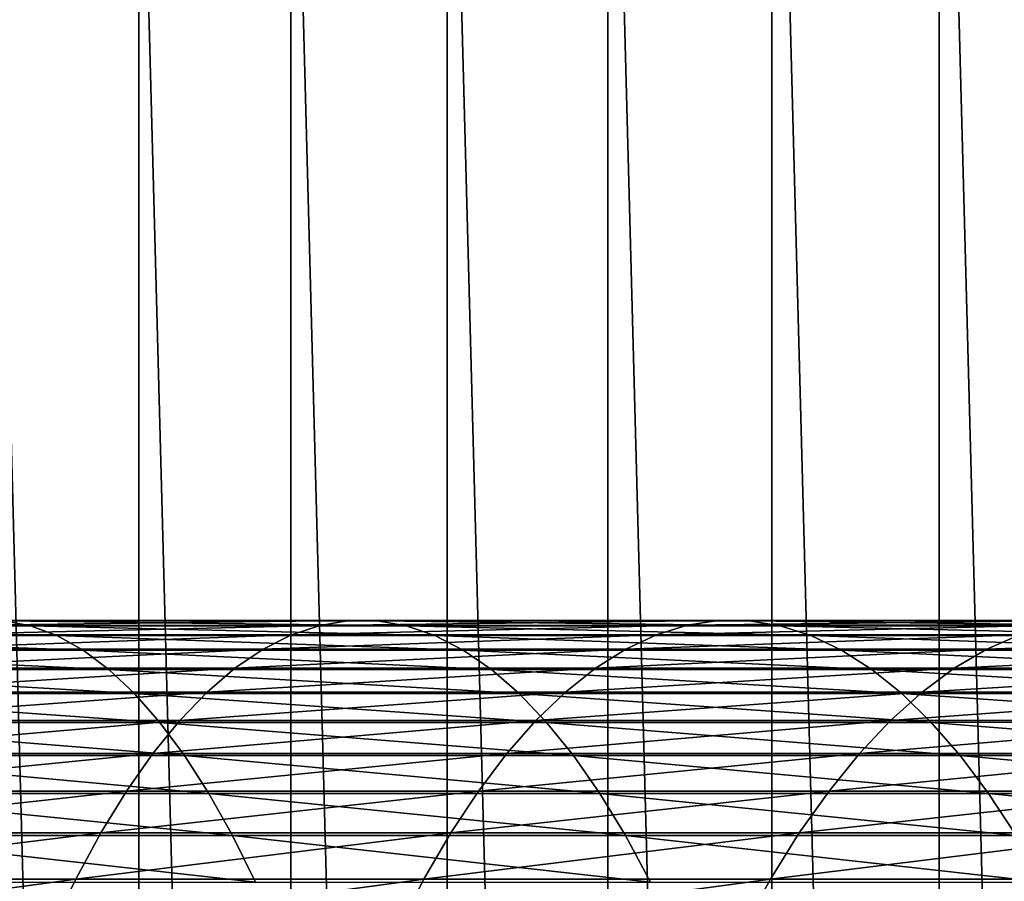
# Model space of a CAD drawing. Header units: metres. Extents: x -24 to 236, y -24 to 24.
# Tile 210 of 256: x 150.74 to 155.6, y 7.71 to 11.97. Entities that reach past the tile are written whole.
import ezdxf

# ---------------------------------------------------------------- set-up
doc = ezdxf.new("R2010")
doc.units = ezdxf.units.M
doc.layers.add('solid_10392024', color=7, linetype='CONTINUOUS')

msp = doc.modelspace()

# ---------------------------------------------------------------- linework, layer by layer
at = {"layer": 'solid_10392024'}
for points in [[(140.5, -23.5), (140.5, 23.5), (179.5, 23.5)], [(179.5, -23.5), (140.5, -23.5), (179.5, 23.5)], [(156.119751, -15.882889, 45.650002), (156.119751, 15.882889, 45.650002), (155.279755, 15.653799, 45.650002)], [(155.279755, -15.653799, 45.650002), (155.279755, 15.653799, 45.650002), (154.453445, 15.38045, 45.650002)], [(155.279755, -15.653799, 45.650002), (156.119751, -15.882889, 45.650002), (155.279755, 15.653799, 45.650002)], [(154.453445, -15.38045, 45.650002), (154.453445, 15.38045, 45.650002), (153.642838, 15.063484, 45.650002)], [(154.453445, -15.38045, 45.650002), (155.279755, -15.653799, 45.650002), (154.453445, 15.38045, 45.650002)], [(153.642838, -15.063484, 45.650002), (153.642838, 15.063484, 45.650002), (152.849976, 14.703731, 45.650002)], [(153.642838, -15.063484, 45.650002), (154.453445, -15.38045, 45.650002), (153.642838, 15.063484, 45.650002)], [(152.849976, -14.703731, 45.650002), (152.849976, 14.703731, 45.650002), (152.077759, 14.302468, 45.650002)], [(152.849976, -14.703731, 45.650002), (153.642838, -15.063484, 45.650002), (152.849976, 14.703731, 45.650002)], [(152.077759, -14.302468, 45.650002), (152.077759, 14.302468, 45.650002), (151.327484, 13.860375, 45.650002)], [(152.077759, -14.302468, 45.650002), (152.849976, -14.703731, 45.650002), (152.077759, 14.302468, 45.650002)], [(151.327484, -13.860375, 45.650002), (151.327484, 13.860375, 45.650002), (150.602234, 13.379261, 45.650002)], [(151.327484, -13.860375, 45.650002), (152.077759, -14.302468, 45.650002), (151.327484, 13.860375, 45.650002)], [(150.602234, -13.379261, 45.650002), (151.327484, -13.860375, 45.650002), (150.602234, 13.379261, 45.650002)], [(150.792114, 8.971848, 374.694702), (150.661591, 8.996458, 374.250214), (148.809372, 8.996473, 374.768311)], [(148.928543, 8.971864, 375.215973), (150.792114, 8.971848, 374.694702), (148.809372, 8.996473, 374.768311)], [(152.363739, 8.997205, 373.241943), (152.221985, 8.974003, 372.800812), (150.400345, 8.973961, 373.360504)], [(150.530884, 8.997163, 373.805084), (152.363739, 8.997205, 373.241943), (150.400345, 8.973961, 373.360504)], [(152.505661, 8.9965, 373.683624), (152.363739, 8.997205, 373.241943), (150.530884, 8.997163, 373.805084)], [(150.661591, 8.996458, 374.250214), (152.505661, 8.9965, 373.683624), (150.530884, 8.997163, 373.805084)], [(152.647385, 8.97189, 374.124664), (152.505661, 8.9965, 373.683624), (150.661591, 8.996458, 374.250214)], [(150.792114, 8.971848, 374.694702), (152.647385, 8.97189, 374.124664), (150.661591, 8.996458, 374.250214)], [(154.187836, 8.997285, 372.630798), (154.035049, 8.974083, 372.193359), (152.221985, 8.974003, 372.800812)], [(152.363739, 8.997205, 373.241943), (154.187836, 8.997285, 372.630798), (152.221985, 8.974003, 372.800812)], [(154.34082, 8.99658, 373.068787), (154.187836, 8.997285, 372.630798), (152.363739, 8.997205, 373.241943)], [(152.505661, 8.9965, 373.683624), (154.34082, 8.99658, 373.068787), (152.363739, 8.997205, 373.241943)], [(154.493591, 8.97197, 373.506134), (154.34082, 8.99658, 373.068787), (152.505661, 8.9965, 373.683624)], [(152.647385, 8.97189, 374.124664), (154.493591, 8.97197, 373.506134), (152.505661, 8.9965, 373.683624)], [(156.002487, 8.997353, 371.971863), (155.838837, 8.97415, 371.538361), (154.035049, 8.974083, 372.193359)], [(154.187836, 8.997285, 372.630798), (156.002487, 8.997353, 371.971863), (154.035049, 8.974083, 372.193359)], [(156.166351, 8.996648, 372.405884), (156.002487, 8.997353, 371.971863), (154.187836, 8.997285, 372.630798)], [(154.34082, 8.99658, 373.068787), (156.166351, 8.996648, 372.405884), (154.187836, 8.997285, 372.630798)], [(156.329987, 8.972037, 372.839294), (156.166351, 8.996648, 372.405884), (154.34082, 8.99658, 373.068787)], [(154.493591, 8.97197, 373.506134), (156.329987, 8.972037, 372.839294), (154.34082, 8.99658, 373.068787)], [(150.922104, 8.923399, 375.13739), (150.792114, 8.971848, 374.694702), (148.928543, 8.971864, 375.215973)], [(149.047226, 8.923415, 375.661835), (150.922104, 8.923399, 375.13739), (148.928543, 8.971864, 375.215973)], [(152.221985, 8.974003, 372.800812), (152.080795, 8.926956, 372.36142), (150.270325, 8.926914, 372.917664)], [(150.400345, 8.973961, 373.360504), (152.221985, 8.974003, 372.800812), (150.270325, 8.926914, 372.917664)], [(152.788528, 8.923441, 374.563934), (152.647385, 8.97189, 374.124664), (150.792114, 8.971848, 374.694702)], [(150.922104, 8.923399, 375.13739), (152.788528, 8.923441, 374.563934), (150.792114, 8.971848, 374.694702)], [(154.035049, 8.974083, 372.193359), (153.882858, 8.927035, 371.75766), (152.080795, 8.926956, 372.36142)], [(152.221985, 8.974003, 372.800812), (154.035049, 8.974083, 372.193359), (152.080795, 8.926956, 372.36142)], [(154.645737, 8.92352, 373.941711), (154.493591, 8.97197, 373.506134), (152.647385, 8.97189, 374.124664)], [(152.788528, 8.923441, 374.563934), (154.645737, 8.92352, 373.941711), (152.647385, 8.97189, 374.124664)], [(155.838837, 8.97415, 371.538361), (155.675827, 8.927102, 371.106598), (153.882858, 8.927035, 371.75766)], [(154.035049, 8.974083, 372.193359), (155.838837, 8.97415, 371.538361), (153.882858, 8.927035, 371.75766)], [(156.49295, 8.923588, 373.270935), (156.329987, 8.972037, 372.839294), (154.493591, 8.97197, 373.506134)], [(154.645737, 8.92352, 373.941711), (156.49295, 8.923588, 373.270935), (154.493591, 8.97197, 373.506134)], [(151.051224, 8.85124, 375.577118), (150.922104, 8.923399, 375.13739), (149.047226, 8.923415, 375.661835)], [(149.1651, 8.851255, 376.104706), (151.051224, 8.85124, 375.577118), (149.047226, 8.923415, 375.661835)], [(152.080795, 8.926956, 372.36142), (151.940536, 8.856189, 371.924896), (150.141144, 8.856148, 372.477753)], [(150.270325, 8.926914, 372.917664), (152.080795, 8.926956, 372.36142), (150.141144, 8.856148, 372.477753)], [(152.928726, 8.851281, 375.000244), (152.788528, 8.923441, 374.563934), (150.922104, 8.923399, 375.13739)], [(151.051224, 8.85124, 375.577118), (152.928726, 8.851281, 375.000244), (150.922104, 8.923399, 375.13739)], [(153.882858, 8.927035, 371.75766), (153.731674, 8.856268, 371.324799), (151.940536, 8.856189, 371.924896)], [(152.080795, 8.926956, 372.36142), (153.882858, 8.927035, 371.75766), (151.940536, 8.856189, 371.924896)], [(154.796844, 8.85136, 374.374359), (154.645737, 8.92352, 373.941711), (152.788528, 8.923441, 374.563934)], [(152.928726, 8.851281, 375.000244), (154.796844, 8.85136, 374.374359), (152.788528, 8.923441, 374.563934)], [(155.675827, 8.927102, 371.106598), (155.51387, 8.856334, 370.677643), (153.731674, 8.856268, 371.324799)], [(153.882858, 8.927035, 371.75766), (155.675827, 8.927102, 371.106598), (153.731674, 8.856268, 371.324799)], [(156.654831, 8.851426, 373.699677), (156.49295, 8.923588, 373.270935), (154.645737, 8.92352, 373.941711)], [(154.796844, 8.85136, 374.374359), (156.654831, 8.851426, 373.699677), (154.645737, 8.92352, 373.941711)], [(157.458969, 8.927105, 370.408417), (157.286453, 8.856337, 369.983612), (155.51387, 8.856334, 370.677643)], [(155.675827, 8.927102, 371.106598), (157.458969, 8.927105, 370.408417), (155.51387, 8.856334, 370.677643)], [(151.179123, 8.755562, 376.012665), (151.051224, 8.85124, 375.577118), (149.1651, 8.851255, 376.104706)], [(149.281876, 8.755577, 376.543365), (151.179123, 8.755562, 376.012665), (149.1651, 8.851255, 376.104706)], [(151.940536, 8.856189, 371.924896), (151.801575, 8.76189, 371.492432), (150.013168, 8.761849, 372.041901)], [(150.141144, 8.856148, 372.477753), (151.940536, 8.856189, 371.924896), (150.013168, 8.761849, 372.041901)], [(153.067596, 8.755603, 375.432434), (152.928726, 8.851281, 375.000244), (151.051224, 8.85124, 375.577118)], [(151.179123, 8.755562, 376.012665), (153.067596, 8.755603, 375.432434), (151.051224, 8.85124, 375.577118)], [(153.731674, 8.856268, 371.324799), (153.581894, 8.761968, 370.895966), (151.801575, 8.76189, 371.492432)], [(151.940536, 8.856189, 371.924896), (153.731674, 8.856268, 371.324799), (151.801575, 8.76189, 371.492432)], [(154.946548, 8.75568, 374.802917), (154.796844, 8.85136, 374.374359), (152.928726, 8.851281, 375.000244)], [(153.067596, 8.755603, 375.432434), (154.946548, 8.75568, 374.802917), (152.928726, 8.851281, 375.000244)], [(155.51387, 8.856334, 370.677643), (155.353439, 8.762033, 370.252686), (153.581894, 8.761968, 370.895966)], [(153.731674, 8.856268, 371.324799), (155.51387, 8.856334, 370.677643), (153.581894, 8.761968, 370.895966)], [(156.81517, 8.755746, 374.124359), (156.654831, 8.851426, 373.699677), (154.796844, 8.85136, 374.374359)], [(154.946548, 8.75568, 374.802917), (156.81517, 8.755746, 374.124359), (154.796844, 8.85136, 374.374359)], [(157.286453, 8.856337, 369.983612), (157.11554, 8.762036, 369.562744), (155.353439, 8.762033, 370.252686)], [(155.51387, 8.856334, 370.677643), (157.286453, 8.856337, 369.983612), (155.353439, 8.762033, 370.252686)], [(151.305466, 8.636619, 376.442902), (151.179123, 8.755562, 376.012665), (149.281876, 8.755577, 376.543365)], [(149.397232, 8.636634, 376.976685), (151.305466, 8.636619, 376.442902), (149.281876, 8.755577, 376.543365)], [(151.801575, 8.76189, 371.492432), (151.664291, 8.64431, 371.065186), (149.886734, 8.644269, 371.611328)], [(150.013168, 8.761849, 372.041901), (151.801575, 8.76189, 371.492432), (149.886734, 8.644269, 371.611328)], [(153.204788, 8.63666, 375.859344), (153.067596, 8.755603, 375.432434), (151.179123, 8.755562, 376.012665)], [(151.305466, 8.636619, 376.442902), (153.204788, 8.63666, 375.859344), (151.179123, 8.755562, 376.012665)], [(153.581894, 8.761968, 370.895966), (153.433914, 8.644386, 370.47229), (151.664291, 8.64431, 371.065186)], [(151.801575, 8.76189, 371.492432), (153.581894, 8.761968, 370.895966), (151.664291, 8.64431, 371.065186)], [(155.094406, 8.636736, 375.226257), (154.946548, 8.75568, 374.802917), (153.067596, 8.755603, 375.432434)], [(153.204788, 8.63666, 375.859344), (155.094406, 8.636736, 375.226257), (153.067596, 8.755603, 375.432434)], [(155.353439, 8.762033, 370.252686), (155.194931, 8.644451, 369.832825), (153.433914, 8.644386, 370.47229)], [(153.581894, 8.761968, 370.895966), (155.353439, 8.762033, 370.252686), (153.433914, 8.644386, 370.47229)], [(156.973557, 8.636801, 374.543884), (156.81517, 8.755746, 374.124359), (154.946548, 8.75568, 374.802917)], [(155.094406, 8.636736, 375.226257), (156.973557, 8.636801, 374.543884), (154.946548, 8.75568, 374.802917)], [(157.11554, 8.762036, 369.562744), (156.946686, 8.644454, 369.146942), (155.194931, 8.644451, 369.832825)], [(155.353439, 8.762033, 370.252686), (157.11554, 8.762036, 369.562744), (155.194931, 8.644451, 369.832825)], [(151.429901, 8.494727, 376.866699), (151.305466, 8.636619, 376.442902), (149.397232, 8.636634, 376.976685)], [(149.510849, 8.494742, 377.403534), (151.429901, 8.494727, 376.866699), (149.397232, 8.636634, 376.976685)], [(151.664291, 8.64431, 371.065186), (151.529037, 8.50376, 370.644257), (149.762177, 8.50372, 371.187103)], [(149.886734, 8.644269, 371.611328), (151.664291, 8.64431, 371.065186), (149.762177, 8.50372, 371.187103)], [(153.339905, 8.494767, 376.279846), (153.204788, 8.63666, 375.859344), (151.305466, 8.636619, 376.442902)], [(151.429901, 8.494727, 376.866699), (153.339905, 8.494767, 376.279846), (151.305466, 8.636619, 376.442902)], [(153.433914, 8.644386, 370.47229), (153.288116, 8.503836, 370.054901), (151.529037, 8.50376, 370.644257)], [(151.664291, 8.64431, 371.065186), (153.433914, 8.644386, 370.47229), (151.529037, 8.50376, 370.644257)], [(155.240067, 8.494843, 375.64325), (155.094406, 8.636736, 375.226257), (153.204788, 8.63666, 375.859344)], [(153.339905, 8.494767, 376.279846), (155.240067, 8.494843, 375.64325), (153.204788, 8.63666, 375.859344)], [(155.194931, 8.644451, 369.832825), (155.038773, 8.5039, 369.419189), (153.288116, 8.503836, 370.054901)], [(153.433914, 8.644386, 370.47229), (155.194931, 8.644451, 369.832825), (153.288116, 8.503836, 370.054901)], [(156.946686, 8.644454, 369.146942), (156.780334, 8.503901, 368.737305), (155.038773, 8.5039, 369.419189)], [(155.194931, 8.644451, 369.832825), (156.946686, 8.644454, 369.146942), (155.038773, 8.5039, 369.419189)], [(157.129562, 8.494906, 374.957123), (156.973557, 8.636801, 374.543884), (155.094406, 8.636736, 375.226257)], [(155.240067, 8.494843, 375.64325), (157.129562, 8.494906, 374.957123), (155.094406, 8.636736, 375.226257)], [(151.552124, 8.330264, 377.282928), (151.429901, 8.494727, 376.866699), (149.510849, 8.494742, 377.403534)], [(149.622437, 8.330278, 377.822723), (151.552124, 8.330264, 377.282928), (149.510849, 8.494742, 377.403534)], [(151.529037, 8.50376, 370.644257), (151.396179, 8.340615, 370.230774), (149.639816, 8.340576, 370.770416)], [(149.762177, 8.50372, 371.187103), (151.529037, 8.50376, 370.644257), (149.639816, 8.340576, 370.770416)], [(153.288116, 8.503836, 370.054901), (153.144913, 8.340689, 369.644897), (151.396179, 8.340615, 370.230774)], [(151.529037, 8.50376, 370.644257), (153.288116, 8.503836, 370.054901), (151.396179, 8.340615, 370.230774)], [(153.472626, 8.330303, 376.692841), (153.339905, 8.494767, 376.279846), (151.429901, 8.494727, 376.866699)], [(151.552124, 8.330264, 377.282928), (153.472626, 8.330303, 376.692841), (151.429901, 8.494727, 376.866699)], [(155.038773, 8.5039, 369.419189), (154.885376, 8.340752, 369.012909), (153.144913, 8.340689, 369.644897)], [(153.288116, 8.503836, 370.054901), (155.038773, 8.5039, 369.419189), (153.144913, 8.340689, 369.644897)], [(155.383102, 8.330377, 376.052765), (155.240067, 8.494843, 375.64325), (153.339905, 8.494767, 376.279846)], [(153.472626, 8.330303, 376.692841), (155.383102, 8.330377, 376.052765), (153.339905, 8.494767, 376.279846)], [(156.780334, 8.503901, 368.737305), (156.616928, 8.340755, 368.33493), (154.885376, 8.340752, 369.012909)], [(155.038773, 8.5039, 369.419189), (156.780334, 8.503901, 368.737305), (154.885376, 8.340752, 369.012909)], [(157.282791, 8.33044, 375.362946), (157.129562, 8.494906, 374.957123), (155.240067, 8.494843, 375.64325)], [(155.383102, 8.330377, 376.052765), (157.282791, 8.33044, 375.362946), (155.240067, 8.494843, 375.64325)], [(151.396179, 8.340615, 370.230774), (151.266068, 8.155308, 369.825867), (149.520004, 8.15527, 370.362335)], [(149.639816, 8.340576, 370.770416), (151.396179, 8.340615, 370.230774), (149.520004, 8.15527, 370.362335)], [(151.671799, 8.143666, 377.69046), (151.552124, 8.330264, 377.282928), (149.622437, 8.330278, 377.822723)], [(149.731689, 8.143681, 378.233154), (151.671799, 8.143666, 377.69046), (149.622437, 8.330278, 377.822723)], [(153.144913, 8.340689, 369.644897), (153.004669, 8.15538, 369.243378), (151.266068, 8.155308, 369.825867)], [(151.396179, 8.340615, 370.230774), (153.144913, 8.340689, 369.644897), (151.266068, 8.155308, 369.825867)], [(153.602554, 8.143704, 377.097229), (153.472626, 8.330303, 376.692841), (151.552124, 8.330264, 377.282928)], [(151.671799, 8.143666, 377.69046), (153.602554, 8.143704, 377.097229), (151.552124, 8.330264, 377.282928)], [(154.885376, 8.340752, 369.012909), (154.735168, 8.155442, 368.61499), (153.004669, 8.15538, 369.243378)], [(153.144913, 8.340689, 369.644897), (154.885376, 8.340752, 369.012909), (153.004669, 8.15538, 369.243378)], [(155.523178, 8.143777, 376.453766), (155.383102, 8.330377, 376.052765), (153.472626, 8.330303, 376.692841)], [(153.602554, 8.143704, 377.097229), (155.523178, 8.143777, 376.453766), (153.472626, 8.330303, 376.692841)], [(156.616928, 8.340755, 368.33493), (156.456909, 8.155444, 367.940887), (154.735168, 8.155442, 368.61499)], [(154.885376, 8.340752, 369.012909), (156.616928, 8.340755, 368.33493), (154.735168, 8.155442, 368.61499)], [(157.432816, 8.143838, 375.760315), (157.282791, 8.33044, 375.362946), (155.383102, 8.330377, 376.052765)], [(155.523178, 8.143777, 376.453766), (157.432816, 8.143838, 375.760315), (155.383102, 8.330377, 376.052765)], [(151.266068, 8.155308, 369.825867), (151.139069, 7.948331, 369.430573), (149.40303, 7.948294, 369.963959)], [(149.520004, 8.15527, 370.362335), (151.266068, 8.155308, 369.825867), (149.40303, 7.948294, 369.963959)], [(151.788589, 7.93543, 378.088226), (151.671799, 8.143666, 377.69046), (149.731689, 8.143681, 378.233154)], [(149.838333, 7.935444, 378.633759), (151.788589, 7.93543, 378.088226), (149.731689, 8.143681, 378.233154)], [(153.004669, 8.15538, 369.243378), (152.867767, 7.948402, 368.85141), (151.139069, 7.948331, 369.430573)], [(151.266068, 8.155308, 369.825867), (153.004669, 8.15538, 369.243378), (151.139069, 7.948331, 369.430573)], [(153.729385, 7.935467, 377.491913), (153.602554, 8.143704, 377.097229), (151.671799, 8.143666, 377.69046)], [(151.788589, 7.93543, 378.088226), (153.729385, 7.935467, 377.491913), (151.671799, 8.143666, 377.69046)], [(154.735168, 8.155442, 368.61499), (154.588516, 7.948462, 368.226563), (152.867767, 7.948402, 368.85141)], [(153.004669, 8.15538, 369.243378), (154.735168, 8.155442, 368.61499), (152.867767, 7.948402, 368.85141)], [(155.659882, 7.935538, 376.845123), (155.523178, 8.143777, 376.453766), (153.602554, 8.143704, 377.097229)], [(153.729385, 7.935467, 377.491913), (155.659882, 7.935538, 376.845123), (153.602554, 8.143704, 377.097229)], [(156.456909, 8.155444, 367.940887), (156.30069, 7.948464, 367.556183), (154.588516, 7.948462, 368.226563)], [(154.735168, 8.155442, 368.61499), (156.456909, 8.155444, 367.940887), (154.588516, 7.948462, 368.226563)], [(157.579239, 7.935597, 376.148163), (157.432816, 8.143838, 375.760315), (155.523178, 8.143777, 376.453766)], [(155.659882, 7.935538, 376.845123), (157.579239, 7.935597, 376.148163), (155.523178, 8.143777, 376.453766)], [(151.139069, 7.948331, 369.430573), (151.015488, 7.720235, 369.04599), (149.289215, 7.720199, 369.576355)], [(149.40303, 7.948294, 369.963959), (151.139069, 7.948331, 369.430573), (149.289215, 7.720199, 369.576355)], [(151.902222, 7.706109, 378.475159), (151.788589, 7.93543, 378.088226), (149.838333, 7.935444, 378.633759)], [(149.942078, 7.706122, 379.023468), (151.902222, 7.706109, 378.475159), (149.838333, 7.935444, 378.633759)], [(152.867767, 7.948402, 368.85141), (152.734558, 7.720304, 368.470032), (151.015488, 7.720235, 369.04599)], [(151.139069, 7.948331, 369.430573), (152.867767, 7.948402, 368.85141), (151.015488, 7.720235, 369.04599)], [(153.852768, 7.706144, 377.875854), (153.729385, 7.935467, 377.491913), (151.788589, 7.93543, 378.088226)], [(151.902222, 7.706109, 378.475159), (153.852768, 7.706144, 377.875854), (151.788589, 7.93543, 378.088226)], [(154.588516, 7.948462, 368.226563), (154.445831, 7.720362, 367.848633), (152.734558, 7.720304, 368.470032)], [(152.867767, 7.948402, 368.85141), (154.588516, 7.948462, 368.226563), (152.734558, 7.720304, 368.470032)], [(155.792862, 7.706213, 377.225861), (155.659882, 7.935538, 376.845123), (153.729385, 7.935467, 377.491913)], [(153.852768, 7.706144, 377.875854), (155.792862, 7.706213, 377.225861), (153.729385, 7.935467, 377.491913)], [(156.30069, 7.948464, 367.556183), (156.148682, 7.720364, 367.181915), (154.445831, 7.720362, 367.848633)], [(154.588516, 7.948462, 368.226563), (156.30069, 7.948464, 367.556183), (154.445831, 7.720362, 367.848633)], [(151.015488, 7.720235, 369.04599), (150.89566, 7.471625, 368.673065), (149.178864, 7.47159, 369.200531)], [(149.289215, 7.720199, 369.576355), (151.015488, 7.720235, 369.04599), (149.178864, 7.47159, 369.200531)], [(152.734558, 7.720304, 368.470032), (152.605408, 7.471691, 368.10025), (150.89566, 7.471625, 368.673065)], [(151.015488, 7.720235, 369.04599), (152.734558, 7.720304, 368.470032), (150.89566, 7.471625, 368.673065)], [(154.445831, 7.720362, 367.848633), (154.307495, 7.471747, 367.482178), (152.605408, 7.471691, 368.10025)], [(152.734558, 7.720304, 368.470032), (154.445831, 7.720362, 367.848633), (152.605408, 7.471691, 368.10025)], [(156.148682, 7.720364, 367.181915), (156.001312, 7.471749, 366.819), (154.307495, 7.471747, 367.482178)], [(154.445831, 7.720362, 367.848633), (156.148682, 7.720364, 367.181915), (154.307495, 7.471747, 367.482178)]]:
    msp.add_3dface(points, dxfattribs=at)

doc.saveas('drawing.dxf')
